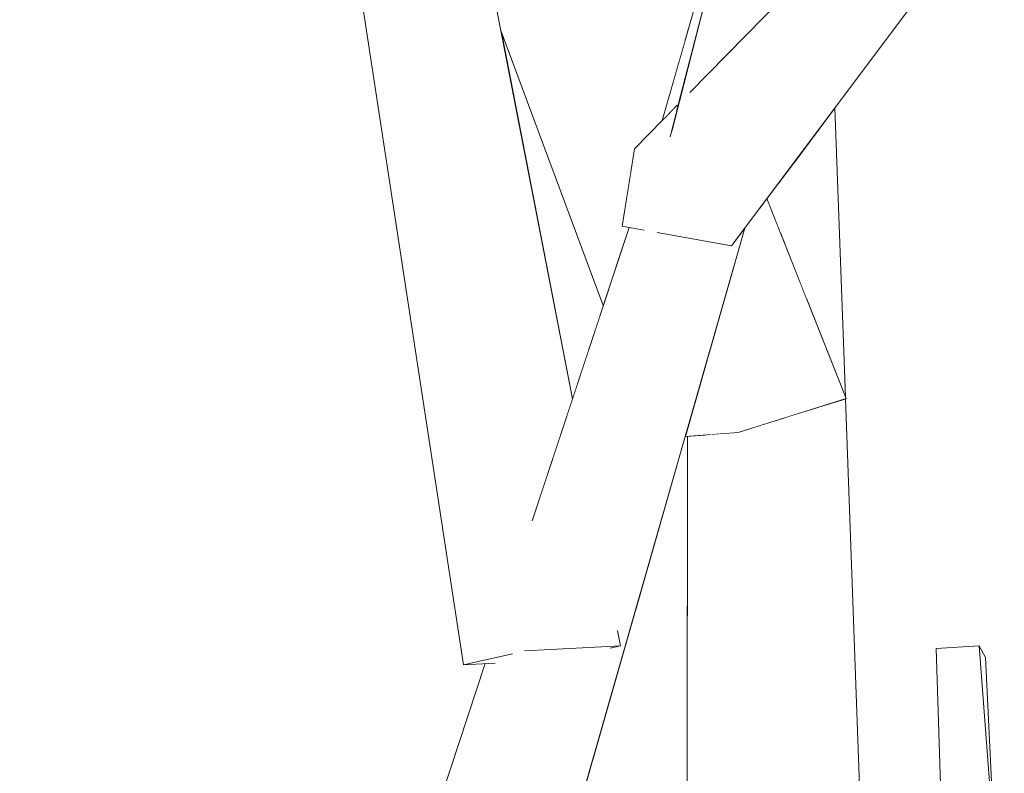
# Model space of a CAD drawing. Extents: x -289599 to -184549, y 66678 to 295474.
# Tile 191 of 256: x -265454 to -265386, y 72069 to 72120. Entities that reach past the tile are written whole.
import ezdxf

# ---------------------------------------------------------------- set-up
doc = ezdxf.new("R2010")
doc.units = 0
doc.header["$MEASUREMENT"] = 0
doc.linetypes.add('Wipeout_Contour', pattern=[1000, 0, -1000])
doc.layers.add('arch drzewa', color=8, linetype='Continuous')
doc.layers.add('arch drzewa_Nr_Pióra__4', color=8, linetype='Continuous', lineweight=9)

msp = doc.modelspace()

# ---------------------------------------------------------------- wipeouts: each hides what was drawn before it
at = {"color": 254, "linetype": 'Wipeout_Contour', "lineweight": 0, "ltscale": 1289048.100790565}
msp.add_wipeout([(-265397.864, 72114.394), (-265400.596, 72110.742), (-265399.757, 72101.269), (-265397.143, 72094.67)], dxfattribs=at).dxf.layer = 'arch drzewa'
at = {"color": 254, "linetype": 'Wipeout_Contour', "lineweight": 0, "ltscale": 966955.51377}
msp.add_wipeout([(-265448.236, 72049.354), (-265471.971, 72088.351), (-265474.677, 72087.128)], dxfattribs=at).dxf.layer = 'arch drzewa'
at = {"color": 254, "linetype": 'Wipeout_Contour', "lineweight": 0, "ltscale": 966728.605306}
msp.add_wipeout([(-265387.575, 72076.852), (-265388.01, 72077.659), (-265386.868, 72062.478)], dxfattribs=at).dxf.layer = 'arch drzewa'

# ---------------------------------------------------------------- next in the draw order: wipeouts: each hides what was drawn before it
at = {"color": 254, "linetype": 'Wipeout_Contour', "lineweight": 0, "ltscale": 1289089.122696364}
msp.add_wipeout([(-265398.224, 72154.663), (-265409.078, 72112.564), (-265407.7, 72115.511), (-265402.024, 72121.292)], dxfattribs=at).dxf.layer = 'arch drzewa'
at = {"color": 254, "linetype": 'Wipeout_Contour', "lineweight": 0, "ltscale": 1289057.202551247}
msp.add_wipeout([(-265401.666, 72109.311), (-265401.559, 72105.821), (-265399.757, 72101.269), (-265400.596, 72110.742)], dxfattribs=at).dxf.layer = 'arch drzewa'
at = {"color": 254, "linetype": 'Wipeout_Contour', "lineweight": 0, "ltscale": 966764.092006}
msp.add_wipeout([(-265399.105, 72093.913), (-265395.717, 72055.645), (-265397.138, 72094.527)], dxfattribs=at).dxf.layer = 'arch drzewa'
at = {"color": 254, "linetype": 'Wipeout_Contour', "lineweight": 0, "ltscale": 966926.795713}
msp.add_wipeout([(-265474.677, 72087.128), (-265451.869, 72048.894), (-265448.236, 72049.354)], dxfattribs=at).dxf.layer = 'arch drzewa'
at = {"color": 254, "linetype": 'Wipeout_Contour', "lineweight": 0, "ltscale": 966729.846806}
msp.add_wipeout([(-265386.293, 72054.838), (-265388.01, 72077.659), (-265390.956, 72077.476)], dxfattribs=at).dxf.layer = 'arch drzewa'

# ---------------------------------------------------------------- next in the draw order: wipeouts: each hides what was drawn before it
at = {"color": 254, "linetype": 'Wipeout_Contour', "lineweight": 0, "ltscale": 1289094.718273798}
msp.add_wipeout([(-265401.235, 72142.983), (-265409.649, 72113.527), (-265408.653, 72114.541), (-265408.713, 72113.981)], dxfattribs=at).dxf.layer = 'arch drzewa'
at = {"color": 254, "linetype": 'Wipeout_Contour', "lineweight": 0, "ltscale": 966797.219892}
msp.add_wipeout([(-265402.5, 72108.196), (-265401.559, 72105.821), (-265401.666, 72109.311)], dxfattribs=at).dxf.layer = 'arch drzewa'
at = {"color": 254, "linetype": 'Wipeout_Contour', "lineweight": 0, "ltscale": 1289018.102352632}
msp.add_wipeout([(-265399.105, 72093.913), (-265401.175, 72093.266), (-265400.035, 72056.03), (-265395.717, 72055.645)], dxfattribs=at).dxf.layer = 'arch drzewa'
at = {"color": 254, "linetype": 'Wipeout_Contour', "lineweight": 0, "ltscale": 966963.314115}
msp.add_wipeout([(-265451.869, 72048.894), (-265474.677, 72087.128), (-265476.915, 72086.766)], dxfattribs=at).dxf.layer = 'arch drzewa'
at = {"color": 254, "linetype": 'Wipeout_Contour', "lineweight": 0, "ltscale": 966725.57184}
msp.add_wipeout([(-265390.956, 72077.476), (-265390.197, 72054.582), (-265386.293, 72054.838)], dxfattribs=at).dxf.layer = 'arch drzewa'

# ---------------------------------------------------------------- next in the draw order: linework, layer by layer
at = {"layer": 'arch drzewa_Nr_Pióra__4', "linetype": 'Continuous'}
for p, q in [((-265388.01, 72077.659), (-265390.956, 72077.476)), ((-265390.197, 72054.582), (-265390.956, 72077.476)), ((-265387.575, 72076.852), (-265388.01, 72077.659)), ((-265386.293, 72054.838), (-265388.01, 72077.659)), ((-265386.868, 72062.478), (-265387.575, 72076.852))]:
    msp.add_line(p, q, dxfattribs=at)

# ---------------------------------------------------------------- next in the draw order: wipeouts: each hides what was drawn before it
at = {"color": 254, "linetype": 'Wipeout_Contour', "lineweight": 0, "ltscale": 966775.970965}
msp.add_wipeout([(-265403.492, 72092.542), (-265400.035, 72056.03), (-265401.175, 72093.266)], dxfattribs=at).dxf.layer = 'arch drzewa'
at = {"color": 254, "linetype": 'Wipeout_Contour', "lineweight": 0, "ltscale": 966936.217103}
msp.add_wipeout([(-265476.915, 72086.766), (-265455.956, 72048.9), (-265451.869, 72048.894)], dxfattribs=at).dxf.layer = 'arch drzewa'

# ---------------------------------------------------------------- next in the draw order: wipeouts: each hides what was drawn before it
at = {"color": 254, "linetype": 'Wipeout_Contour', "lineweight": 0, "ltscale": 1933566.826963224}
msp.add_wipeout([(-265406.175, 72092.104), (-265406.578, 72092.073), (-265406.156, 72055.839), (-265400.035, 72056.03), (-265403.492, 72092.542), (-265404.473, 72092.236)], dxfattribs=at).dxf.layer = 'arch drzewa'

# ---------------------------------------------------------------- next in the draw order: wipeouts: each hides what was drawn before it
at = {"color": 254, "linetype": 'Wipeout_Contour', "lineweight": 0, "ltscale": 966789.905872}
msp.add_wipeout([(-265406.997, 72092.041), (-265406.156, 72055.839), (-265406.578, 72092.073)], dxfattribs=at).dxf.layer = 'arch drzewa'

# ---------------------------------------------------------------- next in the draw order: wipeouts: each hides what was drawn before it
at = {"color": 254, "linetype": 'Wipeout_Contour', "lineweight": 0, "ltscale": 1611308.147187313}
msp.add_wipeout([(-265407.911, 72091.97), (-265407.952, 72060.447), (-265407.487, 72055.414), (-265406.156, 72055.839), (-265406.997, 72092.041)], dxfattribs=at).dxf.layer = 'arch drzewa'

# ---------------------------------------------------------------- next in the draw order: wipeouts: each hides what was drawn before it
at = {"color": 254, "linetype": 'Wipeout_Contour', "lineweight": 0, "ltscale": 3544969.3246595}
msp.add_wipeout([(-265420.948, 72046.961), (-265404.004, 72106.186), (-265404.917, 72104.964), (-265409.798, 72105.845), (-265410.615, 72106.474), (-265415.49, 72078.395), (-265412.763, 72078.587), (-265412.68, 72078.607), (-265412.493, 72077.644), (-265413.121, 72077.502), (-265415.667, 72077.377)], dxfattribs=at).dxf.layer = 'arch drzewa'

# ---------------------------------------------------------------- next in the draw order: wipeouts: each hides what was drawn before it
at = {"color": 254, "linetype": 'Wipeout_Contour', "lineweight": 0, "ltscale": 966790.68081}
msp.add_wipeout([(-265395.648, 72125.797), (-265404.917, 72104.964), (-265390.528, 72124.202)], dxfattribs=at).dxf.layer = 'arch drzewa'
at = {"color": 254, "linetype": 'Wipeout_Contour', "lineweight": 0, "ltscale": 2255911.474204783}
msp.add_wipeout([(-265429.746, 72044.212), (-265420.948, 72046.961), (-265415.667, 72077.377), (-265418.444, 72077.338), (-265415.49, 72078.395), (-265410.615, 72106.474), (-265410.654, 72106.52)], dxfattribs=at).dxf.layer = 'arch drzewa'

# ---------------------------------------------------------------- next in the draw order: wipeouts: each hides what was drawn before it
at = {"color": 254, "linetype": 'Wipeout_Contour', "lineweight": 0, "ltscale": 2578202.836534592}
msp.add_wipeout([(-265429.746, 72044.212), (-265410.654, 72106.52), (-265410.886, 72106.041), (-265411.76, 72106.199), (-265418.926, 72081.502), (-265419.345, 72079.114), (-265419.896, 72077.115), (-265420.276, 72076.85)], dxfattribs=at).dxf.layer = 'arch drzewa'

# ---------------------------------------------------------------- next in the draw order: wipeouts: each hides what was drawn before it
at = {"color": 254, "linetype": 'Wipeout_Contour', "lineweight": 0, "ltscale": 1289101.718327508}
msp.add_wipeout([(-265418.488, 72086.287), (-265418.926, 72081.502), (-265411.76, 72106.199), (-265411.913, 72106.227)], dxfattribs=at).dxf.layer = 'arch drzewa'
at = {"color": 254, "linetype": 'Wipeout_Contour', "lineweight": 0, "ltscale": 966806.092804}
msp.add_wipeout([(-265412.493, 72077.644), (-265412.68, 72078.607), (-265412.763, 72078.587)], dxfattribs=at).dxf.layer = 'arch drzewa'
at = {"color": 254, "linetype": 'Wipeout_Contour', "lineweight": 0, "ltscale": 1611386.056585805}
msp.add_wipeout([(-265421.733, 72076.444), (-265431.768, 72046.012), (-265429.746, 72044.212), (-265420.276, 72076.85), (-265421.085, 72076.478)], dxfattribs=at).dxf.layer = 'arch drzewa'

# ---------------------------------------------------------------- next in the draw order: wipeouts: each hides what was drawn before it
at = {"color": 254, "linetype": 'Wipeout_Contour', "lineweight": 0, "ltscale": 1289149.622024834}
msp.add_wipeout([(-265424.829, 72141.17), (-265430.569, 72140.774), (-265416.604, 72092.001), (-265415.771, 72094.526)], dxfattribs=at).dxf.layer = 'arch drzewa'
at = {"color": 254, "linetype": 'Wipeout_Contour', "lineweight": 0, "ltscale": 2255899.226890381}
msp.add_wipeout([(-265395.648, 72125.797), (-265412.389, 72106.312), (-265410.886, 72106.041), (-265410.654, 72106.52), (-265410.615, 72106.474), (-265409.798, 72105.845), (-265404.917, 72104.964)], dxfattribs=at).dxf.layer = 'arch drzewa'
at = {"color": 254, "linetype": 'Wipeout_Contour', "lineweight": 0, "ltscale": 1289066.1052295}
msp.add_wipeout([(-265408.074, 72091.957), (-265411.464, 72080.11), (-265407.941, 72068.955), (-265407.911, 72091.97)], dxfattribs=at).dxf.layer = 'arch drzewa'
at = {"color": 254, "linetype": 'Wipeout_Contour', "lineweight": 0, "ltscale": 1289083.399873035}
msp.add_wipeout([(-265418.444, 72077.338), (-265412.493, 72077.644), (-265412.763, 72078.587), (-265415.49, 72078.395)], dxfattribs=at).dxf.layer = 'arch drzewa'

# ---------------------------------------------------------------- next in the draw order: wipeouts: each hides what was drawn before it
at = {"color": 254, "linetype": 'Wipeout_Contour', "lineweight": 0, "ltscale": 1933681.131780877}
msp.add_wipeout([(-265416.604, 72092.001), (-265430.569, 72140.774), (-265419.361, 72079.057), (-265419.345, 72079.114), (-265418.926, 72081.502), (-265418.488, 72086.287)], dxfattribs=at).dxf.layer = 'arch drzewa'
at = {"color": 254, "linetype": 'Wipeout_Contour', "lineweight": 0, "ltscale": 966804.125123}
msp.add_wipeout([(-265395.333, 72127.816), (-265412.389, 72106.312), (-265395.648, 72125.797)], dxfattribs=at).dxf.layer = 'arch drzewa'
at = {"color": 254, "linetype": 'Wipeout_Contour', "lineweight": 0, "ltscale": 1289083.207292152}
msp.add_wipeout([(-265418.444, 72077.338), (-265415.667, 72077.377), (-265413.121, 72077.502), (-265412.493, 72077.644)], dxfattribs=at).dxf.layer = 'arch drzewa'

# ---------------------------------------------------------------- next in the draw order: wipeouts: each hides what was drawn before it
at = {"color": 254, "linetype": 'Wipeout_Contour', "lineweight": 0, "ltscale": 1289156.185549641}
msp.add_wipeout([(-265430.569, 72140.774), (-265432.944, 72140.081), (-265419.399, 72078.917), (-265419.361, 72079.057)], dxfattribs=at).dxf.layer = 'arch drzewa'
at = {"color": 254, "linetype": 'Wipeout_Contour', "lineweight": 0, "ltscale": 2578172.946430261}
msp.add_wipeout([(-265411.541, 72111.6), (-265412.389, 72106.312), (-265395.333, 72127.816), (-265395.28, 72128.161), (-265407.7, 72115.511), (-265409.078, 72112.564), (-265408.713, 72113.981), (-265408.653, 72114.541)], dxfattribs=at).dxf.layer = 'arch drzewa'
at = {"color": 254, "linetype": 'Wipeout_Contour', "lineweight": 0, "ltscale": 2900309.014592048}
msp.add_wipeout([(-265411.464, 72080.11), (-265414.383, 72069.906), (-265405.255, 72023.748), (-265400.374, 72023.34), (-265403.489, 72032.965), (-265405.96, 72040.062), (-265407.487, 72055.414), (-265407.952, 72060.447), (-265407.941, 72068.955)], dxfattribs=at).dxf.layer = 'arch drzewa'

# ---------------------------------------------------------------- next in the draw order: linework, layer by layer
at = {"layer": 'arch drzewa_Nr_Pióra__4', "linetype": 'Continuous'}
for p, q in [((-265412.493, 72077.644), (-265412.7, 72078.712)), ((-265412.493, 72077.644), (-265419.043, 72077.307)), ((-265413.189, 72077.487), (-265412.493, 72077.644))]:
    msp.add_line(p, q, dxfattribs=at)

# ---------------------------------------------------------------- next in the draw order: wipeouts: each hides what was drawn before it
at = {"color": 254, "linetype": 'Wipeout_Contour', "lineweight": 0, "ltscale": 1289133.452281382}
msp.add_wipeout([(-265432.944, 72140.081), (-265423.212, 72076.368), (-265419.896, 72077.115), (-265419.399, 72078.917)], dxfattribs=at).dxf.layer = 'arch drzewa'
at = {"color": 254, "linetype": 'Wipeout_Contour', "lineweight": 0, "ltscale": 966790.222866}
msp.add_wipeout([(-265402.968, 72107.57), (-265397.092, 72094.541), (-265402.5, 72108.196)], dxfattribs=at).dxf.layer = 'arch drzewa'
at = {"color": 254, "linetype": 'Wipeout_Contour', "lineweight": 0, "ltscale": 966784.490786}
msp.add_wipeout([(-265414.787, 72068.494), (-265405.255, 72023.748), (-265414.383, 72069.906)], dxfattribs=at).dxf.layer = 'arch drzewa'

# ---------------------------------------------------------------- next in the draw order: wipeouts: each hides what was drawn before it
at = {"color": 254, "linetype": 'Wipeout_Contour', "lineweight": 0, "ltscale": 966837.903217}
msp.add_wipeout([(-265420.657, 72119.686), (-265415.771, 72094.526), (-265413.673, 72100.889)], dxfattribs=at).dxf.layer = 'arch drzewa'
at = {"color": 254, "linetype": 'Wipeout_Contour', "lineweight": 0, "ltscale": 1611322.580620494}
msp.add_wipeout([(-265406.503, 72097.45), (-265404.473, 72092.236), (-265397.092, 72094.541), (-265402.968, 72107.57), (-265404.004, 72106.186)], dxfattribs=at).dxf.layer = 'arch drzewa'
at = {"color": 254, "linetype": 'Wipeout_Contour', "lineweight": 0, "ltscale": 1289106.62475252}
msp.add_wipeout([(-265419.896, 72077.115), (-265423.212, 72076.368), (-265421.085, 72076.478), (-265420.276, 72076.85)], dxfattribs=at).dxf.layer = 'arch drzewa'

# ---------------------------------------------------------------- next in the draw order: linework, layer by layer
at = {"layer": 'arch drzewa_Nr_Pióra__4', "linetype": 'Continuous'}
for p, q in [((-265404.917, 72104.964), (-265390.528, 72124.202)), ((-265397.143, 72094.67), (-265397.864, 72114.394)), ((-265397.092, 72094.541), (-265402.5, 72108.196)), ((-265404.917, 72104.964), (-265409.993, 72105.88)), ((-265395.717, 72055.645), (-265397.138, 72094.527)), ((-265419.876, 72077.119), (-265423.212, 72076.368)), ((-265431.768, 72046.012), (-265421.733, 72076.444)), ((-265423.212, 72076.368), (-265421.06, 72076.479))]:
    msp.add_line(p, q, dxfattribs=at)

# ---------------------------------------------------------------- next in the draw order: wipeouts: each hides what was drawn before it
at = {"color": 254, "linetype": 'Wipeout_Contour', "lineweight": 0, "ltscale": 1289160.002359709}
msp.add_wipeout([(-265426.606, 72169.063), (-265429.339, 72166.044), (-265408.1, 72118.949), (-265407.538, 72120.916)], dxfattribs=at).dxf.layer = 'arch drzewa'
at = {"color": 254, "linetype": 'Wipeout_Contour', "lineweight": 0, "ltscale": 966798.913608}
msp.add_wipeout([(-265406.559, 72097.255), (-265404.473, 72092.236), (-265406.503, 72097.45)], dxfattribs=at).dxf.layer = 'arch drzewa'

# ---------------------------------------------------------------- next in the draw order: linework, layer by layer
at = {"layer": 'arch drzewa_Nr_Pióra__4', "linetype": 'Continuous'}
msp.add_line((-265407.754, 72115.456), (-265395.28, 72128.161), dxfattribs=at)

# ---------------------------------------------------------------- next in the draw order: wipeouts: each hides what was drawn before it
at = {"color": 254, "linetype": 'Wipeout_Contour', "lineweight": 0, "ltscale": 1933716.116787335}
msp.add_wipeout([(-265429.339, 72166.044), (-265432.042, 72163.058), (-265411.678, 72110.744), (-265411.541, 72111.6), (-265409.649, 72113.527), (-265408.1, 72118.949)], dxfattribs=at).dxf.layer = 'arch drzewa'
at = {"color": 254, "linetype": 'Wipeout_Contour', "lineweight": 0, "ltscale": 966799.237294}
msp.add_wipeout([(-265408.074, 72091.957), (-265404.473, 72092.236), (-265406.559, 72097.255)], dxfattribs=at).dxf.layer = 'arch drzewa'

# ---------------------------------------------------------------- next in the draw order: linework, layer by layer
at = {"layer": 'arch drzewa_Nr_Pióra__4', "linetype": 'Continuous'}
for p, q in [((-265409.113, 72112.428), (-265398.224, 72154.663)), ((-265409.649, 72113.527), (-265401.235, 72142.983)), ((-265397.092, 72094.541), (-265404.473, 72092.236)), ((-265404.473, 72092.236), (-265408.074, 72091.957)), ((-265407.953, 72060.108), (-265407.911, 72091.97))]:
    msp.add_line(p, q, dxfattribs=at)

# ---------------------------------------------------------------- next in the draw order: wipeouts: each hides what was drawn before it
at = {"color": 254, "linetype": 'Wipeout_Contour', "lineweight": 0, "ltscale": 1611465.621353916}
msp.add_wipeout([(-265432.923, 72162.085), (-265425.192, 72142.108), (-265411.813, 72109.902), (-265411.678, 72110.744), (-265432.042, 72163.058)], dxfattribs=at).dxf.layer = 'arch drzewa'

# ---------------------------------------------------------------- next in the draw order: wipeouts: each hides what was drawn before it
at = {"color": 254, "linetype": 'Wipeout_Contour', "lineweight": 0, "ltscale": 2255981.252635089}
msp.add_wipeout([(-265411.813, 72109.902), (-265425.192, 72142.108), (-265424.829, 72141.17), (-265420.657, 72119.686), (-265413.673, 72100.889), (-265411.913, 72106.227), (-265412.389, 72106.312)], dxfattribs=at).dxf.layer = 'arch drzewa'

# ---------------------------------------------------------------- next in the draw order: linework, layer by layer
at = {"layer": 'arch drzewa_Nr_Pióra__4', "linetype": 'Continuous'}
for p, q in [((-265415.771, 72094.526), (-265424.829, 72141.17)), ((-265423.212, 72076.368), (-265432.944, 72140.081)), ((-265413.673, 72100.889), (-265420.657, 72119.686)), ((-265411.541, 72111.6), (-265408.624, 72114.57)), ((-265412.389, 72106.312), (-265411.541, 72111.6)), ((-265420.948, 72046.961), (-265404.004, 72106.186)), ((-265418.523, 72086.182), (-265411.913, 72106.227)), ((-265410.871, 72106.038), (-265412.389, 72106.312))]:
    msp.add_line(p, q, dxfattribs=at)

doc.saveas('drawing.dxf')
